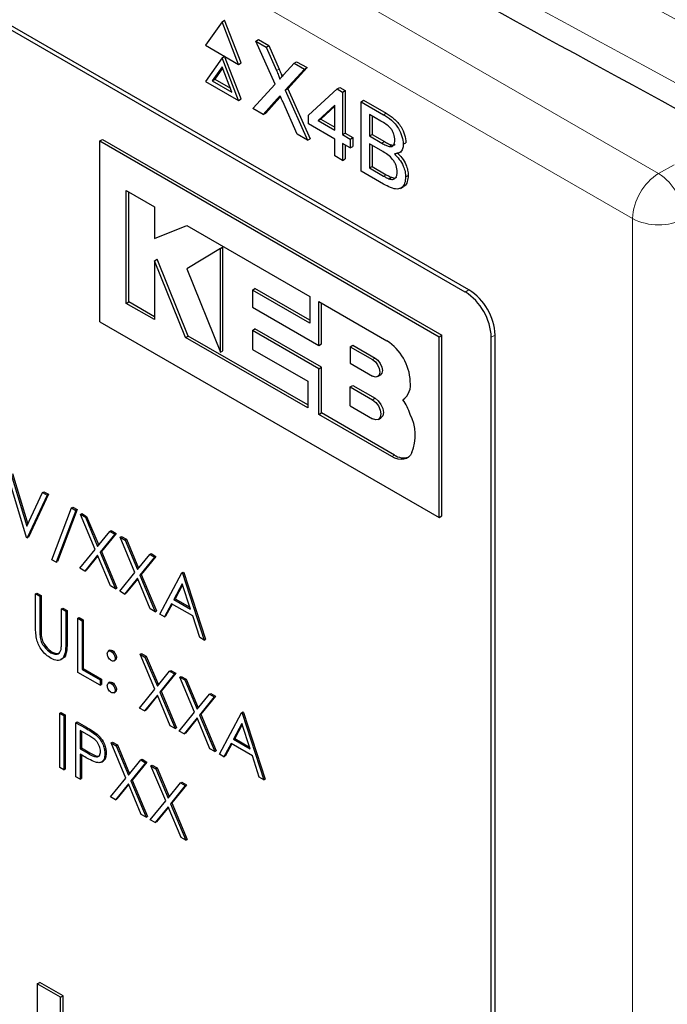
# Paper-space layout 'Blatt4' of a CAD drawing. Header units: millimetres. Extents: x 5 to 418, y 2 to 292.
# Tile 28 of 75: x 99 to 106, y 190 to 201. Entities that reach past the tile are written whole.
import ezdxf

# ---------------------------------------------------------------- set-up
doc = ezdxf.new("R2010")
doc.units = ezdxf.units.MM

psp = doc.layouts.new('Blatt4')

# ---------------------------------------------------------------- linework, layer by layer
at = {"color": 7, "linetype": 'Continuous', "lineweight": 18}
for p, q in [((87.76, 209.745), (105.588, 199.453)), ((105.306, 198.963), (87.477, 209.255)), ((101.449, 200.567), (101.477, 200.583)), ((101.457, 200.26), (101.486, 200.276)), ((102.607, 200.089), (102.635, 200.105)), ((102.589, 199.781), (102.618, 199.797)), ((105.588, 199.453), (105.755, 199.546)), ((102.609, 199.423), (102.637, 199.439)), ((105.306, 171.635), (105.306, 198.963)), ((103.493, 198.166), (103.533, 198.19)), ((103.775, 197.677), (103.816, 197.7)), ((102.489, 197.434), (102.517, 197.45)), ((102.489, 196.998), (102.517, 197.014)), ((102.697, 196.383), (102.726, 196.399)), ((98.884, 194.514), (98.898, 194.523)), ((99.164, 194.35), (99.179, 194.358)), ((99.375, 193.44), (99.389, 193.448)), ((99.41, 193.162), (99.424, 193.17))]:
    psp.add_line(p, q, dxfattribs=at)
at = {"color": 7, "linetype": 'Continuous', "lineweight": 25}
for p, q in [((103.533, 198.19), (89.249, 206.435)), ((103.493, 198.166), (89.35, 206.33)), ((100.858, 201.098), (100.678, 200.843)), ((100.858, 201.098), (100.886, 201.115)), ((101.038, 200.635), (100.858, 201.098)), ((101.066, 200.652), (100.886, 201.115)), ((100.678, 200.843), (101.038, 200.635)), ((101.225, 200.887), (101.253, 200.903)), ((101.432, 200.42), (101.225, 200.887)), ((101.225, 200.887), (101.335, 200.823)), ((101.253, 200.903), (101.364, 200.839)), ((101.335, 200.823), (101.364, 200.839)), ((101.335, 200.823), (101.449, 200.567)), ((101.364, 200.839), (101.477, 200.583)), ((100.858, 200.706), (100.886, 200.723)), ((101.066, 200.26), (100.886, 200.723)), ((100.858, 200.706), (100.678, 200.451)), ((100.858, 200.608), (100.752, 200.457)), ((101.038, 200.244), (100.858, 200.706)), ((100.964, 200.335), (100.858, 200.608)), ((101.038, 200.635), (101.066, 200.652)), ((101.525, 200.523), (101.638, 200.648)), ((101.638, 200.648), (101.666, 200.664)), ((101.638, 200.648), (101.75, 200.583)), ((101.666, 200.664), (101.779, 200.6)), ((100.864, 200.593), (100.78, 200.474)), ((101.75, 200.583), (101.543, 200.355)), ((101.779, 200.6), (101.571, 200.371)), ((101.75, 200.583), (101.779, 200.6)), ((100.678, 200.451), (101.038, 200.244)), ((100.752, 200.457), (100.78, 200.474)), ((100.752, 200.457), (100.964, 200.335)), ((100.78, 200.474), (100.948, 200.377)), ((101.191, 200.155), (101.432, 200.42)), ((101.543, 200.355), (101.571, 200.371)), ((101.543, 200.355), (101.784, 199.813)), ((101.571, 200.371), (101.812, 199.829)), ((101.796, 200.085), (102.105, 200.369)), ((102.105, 200.369), (102.133, 200.385)), ((102.105, 200.369), (102.163, 200.335)), ((102.133, 200.385), (102.192, 200.352)), ((102.163, 200.335), (102.192, 200.352)), ((102.163, 200.335), (102.163, 199.873)), ((102.192, 200.352), (102.192, 199.889)), ((101.038, 200.244), (101.066, 200.26)), ((101.457, 200.26), (101.303, 200.09)), ((101.486, 200.276), (101.332, 200.106)), ((101.492, 200.284), (101.486, 200.276)), ((101.673, 199.877), (101.515, 200.234)), ((102.08, 200.192), (101.899, 200.025)), ((102.08, 200.182), (101.928, 200.042)), ((102.08, 199.921), (102.08, 200.192)), ((102.364, 200.229), (102.392, 200.246)), ((102.364, 199.478), (102.364, 200.229)), ((102.364, 200.229), (102.607, 200.089)), ((102.392, 200.246), (102.635, 200.105)), ((101.303, 200.09), (101.191, 200.155)), ((101.303, 200.09), (101.332, 200.106)), ((101.796, 199.989), (101.796, 200.085)), ((102.579, 200.018), (102.455, 200.09)), ((102.455, 200.09), (102.455, 199.859)), ((102.08, 199.825), (101.796, 199.989)), ((101.899, 200.025), (101.928, 200.042)), ((101.899, 200.025), (102.08, 199.921)), ((101.928, 200.042), (102.08, 199.954)), ((102.484, 200.073), (102.484, 199.875)), ((101.784, 199.813), (101.673, 199.877)), ((102.163, 199.873), (102.192, 199.889)), ((102.163, 199.873), (102.247, 199.825)), ((102.192, 199.889), (102.275, 199.841)), ((102.455, 199.859), (102.484, 199.875)), ((102.484, 199.875), (102.618, 199.797)), ((99.534, 199.805), (99.563, 199.821)), ((99.534, 199.805), (103.211, 197.682)), ((99.534, 197.845), (99.534, 199.805)), ((99.563, 199.821), (103.24, 197.699)), ((101.784, 199.813), (101.812, 199.829)), ((102.08, 199.642), (102.08, 199.825)), ((102.247, 199.729), (102.163, 199.777)), ((102.163, 199.777), (102.163, 199.594)), ((102.192, 199.76), (102.192, 199.61)), ((102.247, 199.825), (102.275, 199.841)), ((102.247, 199.825), (102.247, 199.729)), ((102.275, 199.841), (102.275, 199.745)), ((102.455, 199.859), (102.589, 199.781)), ((102.599, 199.689), (102.455, 199.772)), ((102.455, 199.772), (102.455, 199.512)), ((102.484, 199.756), (102.484, 199.528)), ((102.668, 199.745), (102.696, 199.761)), ((102.822, 199.77), (102.851, 199.786)), ((102.247, 199.729), (102.275, 199.745)), ((102.775, 199.674), (102.807, 199.692)), ((102.163, 199.594), (102.08, 199.642)), ((102.163, 199.594), (102.192, 199.61)), ((102.608, 199.337), (102.364, 199.478)), ((102.455, 199.512), (102.484, 199.528)), ((102.455, 199.512), (102.609, 199.423)), ((102.484, 199.528), (102.637, 199.439)), ((102.665, 199.394), (102.693, 199.411)), ((102.847, 199.414), (102.876, 199.43)), ((99.821, 199.267), (100.127, 199.09)), ((99.821, 198.043), (99.821, 199.267)), ((99.849, 198.06), (99.849, 199.25)), ((102.792, 199.29), (102.824, 199.308)), ((100.127, 199.09), (100.127, 198.747)), ((100.127, 198.747), (100.475, 198.889)), ((100.475, 198.889), (101.811, 198.118)), ((100.84, 198.64), (100.475, 198.417)), ((100.84, 198.64), (100.868, 198.656)), ((100.84, 197.513), (100.84, 198.64)), ((100.868, 197.53), (100.868, 198.656)), ((100.127, 198.506), (100.155, 198.522)), ((100.127, 198.506), (100.127, 197.867)), ((100.463, 197.672), (100.127, 198.506)), ((100.492, 197.688), (100.155, 198.522)), ((100.475, 198.417), (100.84, 197.513)), ((101.187, 198.188), (101.215, 198.204)), ((101.187, 198.188), (101.187, 198.003)), ((101.811, 197.828), (101.187, 198.188)), ((101.811, 197.86), (101.215, 198.204)), ((99.821, 198.043), (99.849, 198.06)), ((100.127, 197.899), (99.849, 198.06)), ((101.811, 198.118), (101.811, 197.828)), ((101.907, 197.586), (101.907, 198.062)), ((101.907, 198.062), (102.643, 197.637)), ((101.936, 197.603), (101.936, 198.046)), ((100.127, 197.867), (99.821, 198.043)), ((101.187, 198.003), (101.907, 197.586)), ((99.534, 197.845), (103.211, 195.723)), ((101.187, 197.749), (101.215, 197.766)), ((101.187, 197.749), (101.187, 197.544)), ((101.907, 197.333), (101.187, 197.749)), ((101.936, 197.35), (101.215, 197.766)), ((100.463, 197.672), (100.492, 197.688)), ((101.786, 196.909), (100.463, 197.672)), ((101.786, 196.942), (100.492, 197.688)), ((103.211, 197.682), (103.24, 197.699)), ((103.211, 195.723), (103.211, 197.682)), ((103.24, 195.739), (103.24, 197.699)), ((103.775, 184.612), (103.775, 197.677)), ((103.816, 184.472), (103.816, 197.7)), ((100.84, 197.513), (100.868, 197.53)), ((101.187, 197.544), (101.786, 197.199)), ((101.907, 197.586), (101.936, 197.603)), ((102.247, 197.574), (102.275, 197.59)), ((102.247, 197.574), (102.247, 197.394)), ((102.247, 197.574), (102.489, 197.434)), ((102.275, 197.59), (102.517, 197.45)), ((101.907, 197.333), (101.936, 197.35)), ((101.907, 196.839), (101.907, 197.333)), ((101.936, 196.855), (101.936, 197.35)), ((102.247, 197.394), (102.489, 197.254)), ((101.786, 197.199), (101.786, 196.909)), ((102.544, 197.249), (102.572, 197.265)), ((102.247, 197.137), (102.275, 197.154)), ((102.247, 196.933), (102.247, 197.137)), ((102.247, 197.137), (102.489, 196.998)), ((102.275, 197.154), (102.517, 197.014)), ((102.818, 196.999), (102.819, 196.999)), ((102.247, 196.933), (102.489, 196.793)), ((101.907, 196.839), (101.936, 196.855)), ((102.697, 196.383), (101.907, 196.839)), ((102.726, 196.399), (101.936, 196.855)), ((102.552, 196.786), (102.58, 196.803)), ((98.74, 195.505), (98.525, 196.217)), ((98.574, 196.189), (98.743, 195.628)), ((98.588, 196.197), (98.753, 195.649)), ((98.743, 195.628), (98.913, 195.993)), ((98.962, 195.965), (98.747, 195.501)), ((98.976, 195.973), (98.761, 195.509)), ((98.913, 195.993), (98.927, 196.001)), ((98.913, 195.993), (98.962, 195.965)), ((98.927, 196.001), (98.976, 195.973)), ((98.962, 195.965), (98.976, 195.973)), ((99.014, 195.264), (99.227, 195.827)), ((99.29, 195.807), (99.077, 195.244)), ((99.227, 195.827), (99.241, 195.835)), ((99.227, 195.827), (99.275, 195.799)), ((99.241, 195.835), (99.29, 195.807)), ((99.275, 195.799), (99.29, 195.807)), ((99.275, 195.799), (99.062, 195.236)), ((99.324, 195.756), (99.338, 195.764)), ((99.324, 195.756), (99.377, 195.725)), ((99.484, 195.375), (99.324, 195.756)), ((99.338, 195.764), (99.391, 195.733)), ((99.377, 195.725), (99.391, 195.733)), ((99.377, 195.725), (99.51, 195.408)), ((99.391, 195.733), (99.522, 195.422)), ((103.211, 195.723), (103.24, 195.739)), ((98.747, 195.501), (98.74, 195.505)), ((98.747, 195.501), (98.761, 195.509)), ((99.51, 195.408), (99.644, 195.571)), ((99.696, 195.541), (99.537, 195.345)), ((99.711, 195.549), (99.551, 195.353)), ((99.644, 195.571), (99.658, 195.579)), ((99.644, 195.571), (99.696, 195.541)), ((99.658, 195.579), (99.711, 195.549)), ((99.696, 195.541), (99.711, 195.549)), ((99.755, 195.507), (99.769, 195.515)), ((99.755, 195.507), (99.808, 195.476)), ((99.915, 195.127), (99.755, 195.507)), ((99.769, 195.515), (99.822, 195.485)), ((99.808, 195.476), (99.822, 195.485)), ((99.822, 195.485), (99.953, 195.173)), ((99.808, 195.476), (99.941, 195.159)), ((99.318, 195.171), (99.484, 195.375)), ((99.51, 195.312), (99.371, 195.141)), ((99.513, 195.306), (99.385, 195.149)), ((99.65, 194.98), (99.51, 195.312)), ((99.537, 195.345), (99.551, 195.353)), ((99.537, 195.345), (99.703, 194.949)), ((99.551, 195.353), (99.717, 194.957)), ((99.941, 195.159), (100.074, 195.322)), ((100.127, 195.292), (99.968, 195.096)), ((100.141, 195.3), (99.982, 195.104)), ((100.074, 195.322), (100.089, 195.331)), ((100.074, 195.322), (100.127, 195.292)), ((100.089, 195.331), (100.141, 195.3)), ((100.127, 195.292), (100.141, 195.3)), ((99.062, 195.236), (99.014, 195.264)), ((99.062, 195.236), (99.077, 195.244)), ((99.371, 195.141), (99.318, 195.171)), ((99.371, 195.141), (99.385, 195.149)), ((99.749, 194.923), (99.915, 195.127)), ((99.941, 195.064), (99.801, 194.892)), ((99.944, 195.058), (99.815, 194.9)), ((100.081, 194.731), (99.941, 195.064)), ((99.968, 195.096), (99.982, 195.104)), ((99.968, 195.096), (100.134, 194.7)), ((99.982, 195.104), (100.148, 194.709)), ((100.183, 194.672), (100.424, 195.121)), ((100.424, 195.121), (100.438, 195.129)), ((100.424, 195.121), (100.431, 195.117)), ((100.431, 195.117), (100.445, 195.125)), ((100.431, 195.117), (100.666, 194.393)), ((100.438, 195.129), (100.445, 195.125)), ((100.445, 195.125), (100.68, 194.401)), ((99.703, 194.949), (99.65, 194.98)), ((99.703, 194.949), (99.717, 194.957)), ((100.427, 195.004), (100.335, 194.833)), ((100.431, 194.993), (100.349, 194.841)), ((100.517, 194.728), (100.427, 195.004)), ((98.838, 194.893), (98.852, 194.901)), ((98.838, 194.893), (98.884, 194.867)), ((98.838, 194.538), (98.838, 194.893)), ((98.852, 194.901), (98.898, 194.875)), ((98.884, 194.867), (98.898, 194.875)), ((98.884, 194.867), (98.884, 194.514)), ((98.898, 194.875), (98.898, 194.523)), ((99.801, 194.892), (99.749, 194.923)), ((99.801, 194.892), (99.815, 194.9)), ((99.119, 194.731), (99.133, 194.739)), ((99.133, 194.739), (99.179, 194.713)), ((100.31, 194.787), (100.233, 194.643)), ((100.317, 194.783), (100.247, 194.651)), ((100.541, 194.654), (100.31, 194.787)), ((100.335, 194.833), (100.349, 194.841)), ((100.335, 194.833), (100.517, 194.728)), ((100.349, 194.841), (100.51, 194.748)), ((99.119, 194.731), (99.164, 194.705)), ((99.119, 194.379), (99.119, 194.731)), ((99.164, 194.705), (99.179, 194.713)), ((99.164, 194.705), (99.164, 194.35)), ((99.179, 194.713), (99.179, 194.358)), ((99.295, 194.629), (99.309, 194.637)), ((99.295, 194.629), (99.341, 194.603)), ((99.295, 194.041), (99.295, 194.629)), ((99.309, 194.637), (99.355, 194.611)), ((100.134, 194.7), (100.081, 194.731)), ((100.134, 194.7), (100.148, 194.709)), ((100.233, 194.643), (100.183, 194.672)), ((100.233, 194.643), (100.247, 194.651)), ((100.616, 194.422), (100.541, 194.654)), ((99.341, 194.603), (99.355, 194.611)), ((99.341, 194.603), (99.341, 194.075)), ((99.355, 194.611), (99.355, 194.083)), ((98.886, 194.435), (98.9, 194.443)), ((100.666, 194.393), (100.616, 194.422)), ((100.666, 194.393), (100.68, 194.401)), ((99.004, 194.255), (99.018, 194.263)), ((99.643, 194.282), (99.626, 194.271)), ((99.657, 194.269), (99.671, 194.278)), ((99.7, 194.196), (99.714, 194.204)), ((99.971, 194.239), (99.985, 194.247)), ((99.971, 194.239), (100.023, 194.209)), ((100.13, 193.859), (99.971, 194.239)), ((99.985, 194.247), (100.037, 194.217)), ((100.023, 194.209), (100.037, 194.217)), ((100.023, 194.209), (100.157, 193.891)), ((100.037, 194.217), (100.168, 193.906)), ((99.685, 194.167), (99.703, 194.178)), ((99.536, 193.902), (99.295, 194.041)), ((99.341, 194.075), (99.355, 194.083)), ((99.341, 194.075), (99.536, 193.962)), ((99.355, 194.083), (99.551, 193.97)), ((100.157, 193.891), (100.29, 194.055)), ((100.343, 194.025), (100.183, 193.829)), ((100.357, 194.033), (100.197, 193.837)), ((100.29, 194.055), (100.304, 194.063)), ((100.29, 194.055), (100.343, 194.025)), ((100.304, 194.063), (100.357, 194.033)), ((100.343, 194.025), (100.357, 194.033)), ((100.401, 193.991), (100.415, 193.999)), ((100.401, 193.991), (100.454, 193.96)), ((100.561, 193.61), (100.401, 193.991)), ((100.415, 193.999), (100.468, 193.968)), ((99.536, 193.962), (99.551, 193.97)), ((99.536, 193.962), (99.536, 193.902)), ((99.536, 193.902), (99.551, 193.91)), ((99.551, 193.97), (99.551, 193.91)), ((99.643, 193.935), (99.625, 193.925)), ((99.657, 193.923), (99.671, 193.931)), ((100.454, 193.96), (100.468, 193.968)), ((100.454, 193.96), (100.587, 193.643)), ((100.468, 193.968), (100.599, 193.657)), ((99.685, 193.821), (99.703, 193.831)), ((99.7, 193.849), (99.714, 193.857)), ((99.964, 193.655), (100.13, 193.859)), ((100.157, 193.796), (100.017, 193.625)), ((100.159, 193.79), (100.031, 193.633)), ((100.296, 193.463), (100.157, 193.796)), ((100.183, 193.829), (100.197, 193.837)), ((100.183, 193.829), (100.349, 193.433)), ((100.197, 193.837), (100.363, 193.441)), ((100.587, 193.643), (100.721, 193.806)), ((100.773, 193.776), (100.614, 193.58)), ((100.788, 193.784), (100.628, 193.588)), ((100.721, 193.806), (100.735, 193.814)), ((100.721, 193.806), (100.773, 193.776)), ((100.735, 193.814), (100.788, 193.784)), ((100.773, 193.776), (100.788, 193.784)), ((99.099, 193.599), (99.113, 193.607)), ((99.099, 193.599), (99.145, 193.573)), ((99.099, 193.011), (99.099, 193.599)), ((99.113, 193.607), (99.159, 193.581)), ((99.145, 193.573), (99.159, 193.581)), ((99.145, 193.573), (99.145, 192.985)), ((99.159, 193.581), (99.159, 192.993)), ((100.017, 193.625), (99.964, 193.655)), ((100.017, 193.625), (100.031, 193.633)), ((100.395, 193.406), (100.561, 193.61)), ((100.614, 193.58), (100.628, 193.588)), ((100.614, 193.58), (100.78, 193.184)), ((100.628, 193.588), (100.794, 193.192)), ((100.829, 193.156), (101.07, 193.604)), ((101.07, 193.604), (101.084, 193.613)), ((101.07, 193.604), (101.077, 193.601)), ((101.077, 193.601), (101.091, 193.609)), ((101.077, 193.601), (101.312, 192.877)), ((101.084, 193.613), (101.091, 193.609)), ((101.091, 193.609), (101.326, 192.885)), ((99.275, 193.497), (99.29, 193.506)), ((99.275, 193.497), (99.375, 193.44)), ((99.275, 192.91), (99.275, 193.497)), ((99.29, 193.506), (99.389, 193.448)), ((100.349, 193.433), (100.296, 193.463)), ((100.587, 193.548), (100.448, 193.376)), ((100.59, 193.542), (100.462, 193.384)), ((100.727, 193.215), (100.587, 193.548)), ((101.073, 193.488), (100.981, 193.317)), ((101.077, 193.477), (100.995, 193.325)), ((101.163, 193.212), (101.073, 193.488)), ((99.414, 193.357), (99.321, 193.411)), ((99.321, 193.411), (99.321, 193.215)), ((99.335, 193.403), (99.335, 193.223)), ((99.491, 193.364), (99.505, 193.372)), ((100.349, 193.433), (100.363, 193.441)), ((100.448, 193.376), (100.395, 193.406)), ((100.448, 193.376), (100.462, 193.384)), ((99.657, 193.277), (99.671, 193.285)), ((99.657, 193.277), (99.71, 193.247)), ((99.817, 192.897), (99.657, 193.277)), ((99.671, 193.285), (99.724, 193.255)), ((99.71, 193.247), (99.724, 193.255)), ((99.71, 193.247), (99.843, 192.929)), ((99.724, 193.255), (99.855, 192.943)), ((100.956, 193.271), (100.879, 193.127)), ((100.964, 193.267), (100.893, 193.135)), ((101.187, 193.138), (100.956, 193.271)), ((100.981, 193.317), (100.995, 193.325)), ((100.981, 193.317), (101.163, 193.212)), ((100.995, 193.325), (101.156, 193.232)), ((99.321, 193.215), (99.335, 193.223)), ((99.321, 193.215), (99.41, 193.162)), ((99.357, 193.134), (99.321, 193.155)), ((99.321, 193.155), (99.321, 192.883)), ((99.335, 193.223), (99.424, 193.17)), ((99.335, 193.146), (99.335, 192.891)), ((99.589, 193.159), (99.603, 193.167)), ((100.78, 193.184), (100.727, 193.215)), ((100.78, 193.184), (100.794, 193.192)), ((100.879, 193.127), (100.829, 193.156)), ((100.879, 193.127), (100.893, 193.135)), ((101.262, 192.906), (101.187, 193.138)), ((99.551, 193.07), (99.569, 193.08)), ((99.843, 192.929), (99.977, 193.093)), ((100.029, 193.062), (99.87, 192.866)), ((100.043, 193.07), (99.884, 192.874)), ((99.977, 193.093), (99.991, 193.101)), ((99.977, 193.093), (100.029, 193.062)), ((99.991, 193.101), (100.043, 193.07)), ((100.029, 193.062), (100.043, 193.07)), ((100.088, 193.028), (100.102, 193.037)), ((100.088, 193.028), (100.141, 192.998)), ((100.248, 192.648), (100.088, 193.028)), ((100.102, 193.037), (100.155, 193.006)), ((99.145, 192.985), (99.099, 193.011)), ((99.145, 192.985), (99.159, 192.993)), ((100.141, 192.998), (100.155, 193.006)), ((100.141, 192.998), (100.274, 192.68)), ((100.155, 193.006), (100.286, 192.695)), ((99.321, 192.883), (99.275, 192.91)), ((99.321, 192.883), (99.335, 192.891)), ((99.651, 192.693), (99.817, 192.897)), ((99.843, 192.834), (99.703, 192.662)), ((99.846, 192.828), (99.718, 192.671)), ((99.983, 192.501), (99.843, 192.834)), ((99.87, 192.866), (99.884, 192.874)), ((99.87, 192.866), (100.036, 192.471)), ((99.884, 192.874), (100.05, 192.479)), ((100.274, 192.68), (100.407, 192.844)), ((100.474, 192.822), (100.315, 192.626)), ((100.407, 192.844), (100.421, 192.852)), ((100.407, 192.844), (100.46, 192.814)), ((100.421, 192.852), (100.474, 192.822)), ((100.46, 192.814), (100.474, 192.822)), ((101.312, 192.877), (101.262, 192.906)), ((101.312, 192.877), (101.326, 192.885)), ((100.46, 192.814), (100.3, 192.618)), ((99.703, 192.662), (99.651, 192.693)), ((99.703, 192.662), (99.718, 192.671)), ((100.081, 192.444), (100.248, 192.648)), ((100.3, 192.618), (100.315, 192.626)), ((100.3, 192.618), (100.467, 192.222)), ((100.315, 192.626), (100.481, 192.23)), ((100.036, 192.471), (99.983, 192.501)), ((100.274, 192.585), (100.134, 192.414)), ((100.277, 192.579), (100.148, 192.422)), ((100.414, 192.252), (100.274, 192.585)), ((100.036, 192.471), (100.05, 192.479)), ((100.134, 192.414), (100.081, 192.444)), ((100.134, 192.414), (100.148, 192.422)), ((100.467, 192.222), (100.414, 192.252)), ((100.467, 192.222), (100.481, 192.23)), ((98.856, 190.664), (98.885, 190.681)), ((99.137, 190.535), (98.885, 190.681)), ((99.108, 190.519), (98.856, 190.664)), ((98.856, 190.664), (98.856, 189.684)), ((99.108, 190.519), (99.137, 190.535)), ((99.108, 189.539), (99.108, 190.519)), ((99.137, 189.555), (99.137, 190.535))]:
    psp.add_line(p, q, dxfattribs=at)
at = {"color": 7, "linetype": 'Continuous', "lineweight": 25, "flags": 128}
for points in [[(102.489, 197.434), (102.519, 197.41), (102.544, 197.376), (102.561, 197.337), (102.567, 197.299), (102.561, 197.268), (102.544, 197.249), (102.519, 197.244), (102.489, 197.254)], [(102.517, 197.45), (102.547, 197.426), (102.572, 197.392), (102.589, 197.353), (102.595, 197.316), (102.589, 197.285), (102.572, 197.265), (102.572, 197.265)], [(102.489, 196.998), (102.523, 196.97), (102.552, 196.931), (102.571, 196.887), (102.578, 196.844), (102.571, 196.809), (102.552, 196.786), (102.523, 196.781), (102.489, 196.793)], [(102.517, 197.014), (102.551, 196.987), (102.58, 196.948), (102.599, 196.903), (102.606, 196.86), (102.599, 196.825), (102.58, 196.803), (102.58, 196.803)], [(102.915, 196.426), (102.9, 196.399), (102.88, 196.377), (102.856, 196.362), (102.829, 196.353), (102.798, 196.351), (102.766, 196.355), (102.732, 196.365), (102.697, 196.383)]]:
    psp.add_lwpolyline(points, dxfattribs=at)
at = {"color": 7, "linetype": 'Continuous', "lineweight": 18}
for centre, radius, start, end in [((105.92, 198.935), 0.615, 122.6055, 177.3945), ((105.243, 198.933), 0.624, 2.4792, 56.3611), ((105.589, 199.51), 0.616, 242.6565, 296.7662)]:
    psp.add_arc(centre, radius, start, end, dxfattribs=at)
at = {"color": 7, "linetype": 'Continuous', "lineweight": 25}
for centre, radius, start, end in [((103.161, 197.649), 0.615, 2.6055, 57.3945), ((103.202, 197.672), 0.615, 2.6055, 57.3945), ((102.346, 197.172), 0.552, 2.6055, 57.3945), ((102.698, 197.162), 0.203, 306.49, 9.8709), ((102.176, 196.58), 0.767, 19.8361, 33.1349), ((102.438, 196.613), 0.513, 338.5903, 26.3014), ((102.826, 196.547), 0.179, 235.721, 286.5942)]:
    psp.add_arc(centre, radius, start, end, dxfattribs=at)
at = {"color": 7, "linetype": 'Continuous', "lineweight": 18}
for centre, major_axis, ratio, start_param, end_param in [((365.431, 366.688), (379.985, 5.827), 0.587244, 3.834585, 4.001386), ((365.431, 355.201), (379.987, -5.634), 0.567146, 3.873355, 3.997444), ((365.416, 367.659), (378.785, 5.828), 0.587275, 3.871004, 3.964908)]:
    psp.add_ellipse(centre, major_axis=major_axis, ratio=ratio, start_param=start_param, end_param=end_param, dxfattribs=at)
at = {"color": 7, "linetype": 'Continuous', "lineweight": 25}
for points, knots in [([(80.749, 215.029), (81.558, 214.505), (83.901, 212.985), (87.852, 210.504), (92.632, 207.605), (97.503, 204.755), (102.463, 201.955), (107.511, 199.207), (111.398, 197.163), (113.601, 196.034), (114.074, 195.791)], [0, 0, 0, 0, 0.0774167, 0.2244859, 0.3715556, 0.5186246, 0.6656928, 0.8127599, 0.959826, 1, 1, 1, 1]), ([(101.449, 200.567), (101.456, 200.55), (101.466, 200.526), (101.479, 200.496), (101.481, 200.483), (101.483, 200.476)], [0, 0, 0, 0, 0.561277, 0.781763, 1, 1, 1, 1]), ([(101.477, 200.583), (101.484, 200.567), (101.494, 200.543), (101.506, 200.516), (101.508, 200.507), (101.508, 200.504)], [0, 0, 0, 0, 0.646868, 0.900977, 1, 1, 1, 1]), ([(101.483, 200.476), (101.491, 200.485), (101.505, 200.5), (101.519, 200.516), (101.525, 200.523)], [0, 0, 0, 0, 0.56, 1, 1, 1, 1]), ([(101.488, 200.294), (101.482, 200.287), (101.472, 200.276), (101.462, 200.265), (101.457, 200.26)], [0, 0, 0, 0, 0.560002, 1, 1, 1, 1]), ([(101.515, 200.234), (101.51, 200.245), (101.501, 200.265), (101.492, 200.285), (101.488, 200.294)], [0, 0, 0, 0, 0.56, 1, 1, 1, 1]), ([(102.607, 200.089), (102.636, 200.071), (102.694, 200.036), (102.769, 199.951), (102.813, 199.853), (102.819, 199.798), (102.822, 199.77)], [0, 0, 0, 0, 0.281116, 0.560026, 0.780112, 1, 1, 1, 1]), ([(102.635, 200.105), (102.664, 200.087), (102.722, 200.052), (102.797, 199.967), (102.842, 199.869), (102.848, 199.814), (102.851, 199.786)], [0, 0, 0, 0, 0.281116, 0.560026, 0.780112, 1, 1, 1, 1]), ([(102.731, 199.813), (102.729, 199.835), (102.726, 199.867), (102.706, 199.913), (102.662, 199.974), (102.616, 199.999), (102.579, 200.018)], [0, 0, 0, 0, 0.249512, 0.375019, 0.500244, 1, 1, 1, 1]), ([(102.589, 199.781), (102.604, 199.773), (102.63, 199.757), (102.656, 199.749), (102.668, 199.745)], [0, 0, 0, 0, 0.560393, 1, 1, 1, 1]), ([(102.618, 199.797), (102.632, 199.789), (102.659, 199.774), (102.685, 199.765), (102.696, 199.761)], [0, 0, 0, 0, 0.560393, 1, 1, 1, 1]), ([(102.668, 199.745), (102.678, 199.744), (102.699, 199.741), (102.726, 199.762), (102.729, 199.794), (102.731, 199.813)], [0, 0, 0, 0, 0.280869, 0.561063, 1, 1, 1, 1]), ([(102.696, 199.761), (102.707, 199.759), (102.721, 199.756), (102.73, 199.765), (102.733, 199.767)], [0, 0, 0, 0, 0.753765, 1, 1, 1, 1]), ([(102.822, 199.77), (102.82, 199.751), (102.817, 199.715), (102.785, 199.671), (102.748, 199.667), (102.725, 199.665)], [0, 0, 0, 0, 0.280336, 0.5608, 1, 1, 1, 1]), ([(102.756, 199.469), (102.754, 199.491), (102.751, 199.525), (102.729, 199.573), (102.685, 199.639), (102.637, 199.667), (102.599, 199.689)], [0, 0, 0, 0, 0.249802, 0.375546, 0.501154, 1, 1, 1, 1]), ([(102.725, 199.665), (102.744, 199.646), (102.781, 199.608), (102.821, 199.538), (102.844, 199.47), (102.846, 199.433), (102.847, 199.414)], [0, 0, 0, 0, 0.280211, 0.55967, 0.779709, 1, 1, 1, 1]), ([(102.753, 199.681), (102.772, 199.662), (102.81, 199.624), (102.85, 199.554), (102.872, 199.487), (102.874, 199.449), (102.876, 199.43)], [0, 0, 0, 0, 0.280211, 0.55967, 0.779709, 1, 1, 1, 1]), ([(102.637, 199.439), (102.648, 199.433), (102.667, 199.423), (102.685, 199.414), (102.693, 199.411)], [0, 0, 0, 0, 0.560099, 1, 1, 1, 1]), ([(102.665, 199.394), (102.679, 199.39), (102.708, 199.382), (102.738, 199.399), (102.753, 199.43), (102.755, 199.456), (102.756, 199.469)], [0, 0, 0, 0, 0.28029, 0.559018, 0.779402, 1, 1, 1, 1]), ([(102.847, 199.414), (102.845, 199.39), (102.841, 199.343), (102.809, 199.295), (102.734, 199.27), (102.66, 199.309), (102.608, 199.337)], [0, 0, 0, 0, 0.1871427, 0.3743187, 0.5607862, 1, 1, 1, 1]), ([(102.609, 199.423), (102.62, 199.417), (102.638, 199.406), (102.657, 199.398), (102.665, 199.394)], [0, 0, 0, 0, 0.560099, 1, 1, 1, 1]), ([(102.693, 199.411), (102.708, 199.406), (102.73, 199.398), (102.746, 199.408), (102.751, 199.412)], [0, 0, 0, 0, 0.658905, 1, 1, 1, 1]), ([(102.876, 199.43), (102.873, 199.407), (102.869, 199.361), (102.848, 199.319), (102.826, 199.313), (102.822, 199.312)], [0, 0, 0, 0, 0.444756, 0.889591, 1, 1, 1, 1]), ([(98.847, 194.409), (98.844, 194.434), (98.838, 194.478), (98.838, 194.52), (98.838, 194.538)], [0, 0, 0, 0, 0.559499, 1, 1, 1, 1]), ([(98.898, 194.523), (98.898, 194.508), (98.898, 194.482), (98.899, 194.455), (98.9, 194.443)], [0, 0, 0, 0, 0.560124, 1, 1, 1, 1]), ([(98.884, 194.514), (98.884, 194.5), (98.884, 194.474), (98.885, 194.447), (98.886, 194.435)], [0, 0, 0, 0, 0.560124, 1, 1, 1, 1]), ([(98.886, 194.435), (98.889, 194.415), (98.895, 194.376), (98.939, 194.304), (98.979, 194.274), (99.004, 194.255)], [0, 0, 0, 0, 0.281057, 0.560821, 1, 1, 1, 1]), ([(98.9, 194.443), (98.903, 194.423), (98.91, 194.384), (98.953, 194.312), (98.993, 194.282), (99.018, 194.263)], [0, 0, 0, 0, 0.281057, 0.560821, 1, 1, 1, 1]), ([(99.006, 194.193), (98.987, 194.206), (98.948, 194.231), (98.9, 194.288), (98.864, 194.35), (98.853, 194.389), (98.847, 194.409)], [0, 0, 0, 0, 0.280221, 0.559914, 0.779952, 1, 1, 1, 1]), ([(99.164, 194.35), (99.164, 194.317), (99.163, 194.252), (99.132, 194.183), (99.073, 194.163), (99.029, 194.183), (99.006, 194.193)], [0, 0, 0, 0, 0.281655, 0.560111, 0.78008, 1, 1, 1, 1]), ([(99.179, 194.358), (99.178, 194.326), (99.177, 194.262), (99.153, 194.196), (99.119, 194.189), (99.11, 194.187)], [0, 0, 0, 0, 0.41567, 0.82662, 1, 1, 1, 1]), ([(99.114, 194.291), (99.115, 194.306), (99.119, 194.335), (99.119, 194.365), (99.119, 194.379)], [0, 0, 0, 0, 0.559624, 1, 1, 1, 1]), ([(99.004, 194.255), (99.018, 194.248), (99.046, 194.236), (99.08, 194.241), (99.103, 194.26), (99.11, 194.28), (99.114, 194.291)], [0, 0, 0, 0, 0.279787, 0.559377, 0.779569, 1, 1, 1, 1]), ([(99.018, 194.263), (99.032, 194.257), (99.059, 194.245), (99.087, 194.246), (99.097, 194.254), (99.098, 194.255)], [0, 0, 0, 0, 0.473792, 0.947251, 1, 1, 1, 1]), ([(99.615, 194.245), (99.616, 194.252), (99.617, 194.265), (99.629, 194.275), (99.643, 194.276), (99.652, 194.272), (99.657, 194.269)], [0, 0, 0, 0, 0.279585, 0.559454, 0.779697, 1, 1, 1, 1]), ([(99.657, 194.171), (99.651, 194.176), (99.638, 194.185), (99.625, 194.206), (99.616, 194.227), (99.615, 194.239), (99.615, 194.245)], [0, 0, 0, 0, 0.279647, 0.559299, 0.779615, 1, 1, 1, 1]), ([(99.642, 194.28), (99.643, 194.281), (99.646, 194.284), (99.657, 194.284), (99.667, 194.28), (99.671, 194.278)], [0, 0, 0, 0, 0.111363, 0.55562, 1, 1, 1, 1]), ([(99.657, 194.269), (99.663, 194.265), (99.676, 194.256), (99.69, 194.235), (99.698, 194.214), (99.699, 194.202), (99.7, 194.196)], [0, 0, 0, 0, 0.2796016, 0.559212, 0.7794752, 1, 1, 1, 1]), ([(99.671, 194.278), (99.678, 194.273), (99.69, 194.264), (99.704, 194.243), (99.713, 194.222), (99.713, 194.21), (99.714, 194.204)], [0, 0, 0, 0, 0.2796016, 0.559212, 0.7794752, 1, 1, 1, 1]), ([(99.714, 194.204), (99.713, 194.197), (99.712, 194.184), (99.704, 194.179), (99.701, 194.177)], [0, 0, 0, 0, 0.5566031, 1, 1, 1, 1]), ([(99.7, 194.196), (99.699, 194.189), (99.698, 194.175), (99.686, 194.166), (99.672, 194.164), (99.662, 194.169), (99.657, 194.171)], [0, 0, 0, 0, 0.279517, 0.559326, 0.779544, 1, 1, 1, 1]), ([(99.615, 193.898), (99.616, 193.905), (99.617, 193.919), (99.629, 193.928), (99.642, 193.93), (99.652, 193.925), (99.657, 193.923)], [0, 0, 0, 0, 0.279576, 0.559284, 0.779552, 1, 1, 1, 1]), ([(99.657, 193.825), (99.651, 193.829), (99.638, 193.838), (99.625, 193.859), (99.616, 193.88), (99.615, 193.892), (99.615, 193.898)], [0, 0, 0, 0, 0.279581, 0.559143, 0.779575, 1, 1, 1, 1]), ([(99.642, 193.933), (99.643, 193.934), (99.646, 193.938), (99.657, 193.938), (99.667, 193.933), (99.671, 193.931)], [0, 0, 0, 0, 0.1165381, 0.5580897, 1, 1, 1, 1]), ([(99.657, 193.923), (99.663, 193.918), (99.676, 193.909), (99.69, 193.888), (99.698, 193.867), (99.699, 193.855), (99.7, 193.849)], [0, 0, 0, 0, 0.279602, 0.559212, 0.779475, 1, 1, 1, 1]), ([(99.671, 193.931), (99.678, 193.926), (99.69, 193.918), (99.704, 193.896), (99.713, 193.875), (99.713, 193.863), (99.714, 193.857)], [0, 0, 0, 0, 0.279602, 0.559212, 0.779475, 1, 1, 1, 1]), ([(99.7, 193.849), (99.699, 193.842), (99.697, 193.829), (99.686, 193.82), (99.672, 193.818), (99.662, 193.822), (99.657, 193.825)], [0, 0, 0, 0, 0.2794691, 0.5593578, 0.7796739, 1, 1, 1, 1]), ([(99.714, 193.857), (99.713, 193.85), (99.712, 193.838), (99.704, 193.833), (99.701, 193.831)], [0, 0, 0, 0, 0.554441, 1, 1, 1, 1]), ([(99.375, 193.44), (99.397, 193.427), (99.436, 193.405), (99.474, 193.377), (99.491, 193.364)], [0, 0, 0, 0, 0.560314, 1, 1, 1, 1]), ([(99.389, 193.448), (99.411, 193.436), (99.45, 193.413), (99.488, 193.385), (99.505, 193.372)], [0, 0, 0, 0, 0.560314, 1, 1, 1, 1]), ([(99.543, 193.185), (99.541, 193.203), (99.537, 193.231), (99.518, 193.268), (99.483, 193.319), (99.445, 193.34), (99.414, 193.357)], [0, 0, 0, 0, 0.2489693, 0.3747291, 0.500383, 1, 1, 1, 1]), ([(99.491, 193.364), (99.507, 193.349), (99.538, 193.318), (99.57, 193.26), (99.586, 193.205), (99.588, 193.174), (99.589, 193.159)], [0, 0, 0, 0, 0.279705, 0.559381, 0.779509, 1, 1, 1, 1]), ([(99.505, 193.372), (99.521, 193.357), (99.552, 193.326), (99.584, 193.268), (99.601, 193.213), (99.602, 193.182), (99.603, 193.167)], [0, 0, 0, 0, 0.279705, 0.559381, 0.779509, 1, 1, 1, 1]), ([(99.41, 193.162), (99.441, 193.144), (99.48, 193.121), (99.518, 193.129), (99.537, 193.145), (99.541, 193.169), (99.543, 193.185)], [0, 0, 0, 0, 0.499721, 0.62535, 0.751083, 1, 1, 1, 1]), ([(99.424, 193.17), (99.455, 193.153), (99.493, 193.132), (99.527, 193.135), (99.532, 193.139), (99.533, 193.14)], [0, 0, 0, 0, 0.782951, 0.979784, 1, 1, 1, 1]), ([(99.589, 193.159), (99.587, 193.14), (99.585, 193.103), (99.56, 193.07), (99.525, 193.06), (99.5, 193.066), (99.487, 193.068)], [0, 0, 0, 0, 0.280099, 0.559324, 0.779458, 1, 1, 1, 1]), ([(99.603, 193.167), (99.601, 193.149), (99.599, 193.112), (99.582, 193.084), (99.568, 193.08), (99.567, 193.08)], [0, 0, 0, 0, 0.486653, 0.971789, 1, 1, 1, 1]), ([(99.487, 193.068), (99.463, 193.079), (99.42, 193.097), (99.377, 193.122), (99.357, 193.134)], [0, 0, 0, 0, 0.5596942, 1, 1, 1, 1])]:
    psp.add_open_spline(points, degree=3, knots=knots, dxfattribs=at)

doc.saveas('drawing.dxf')
